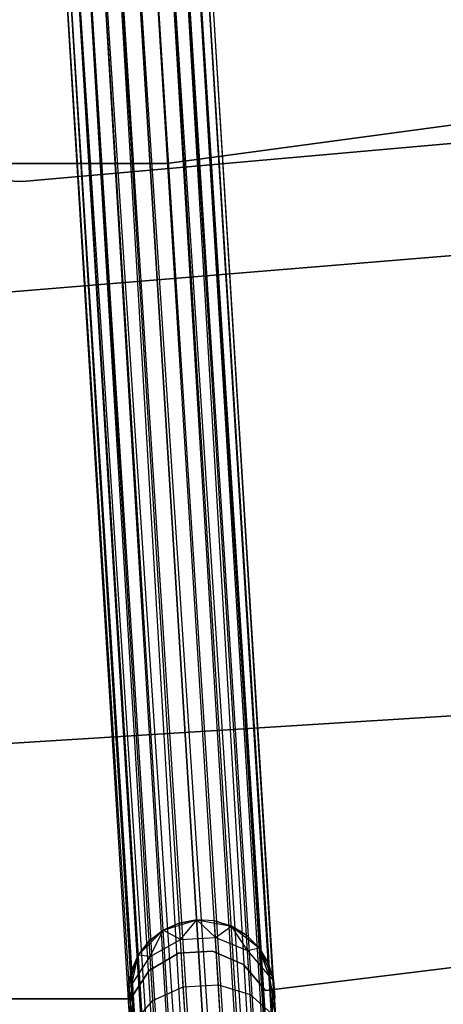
# Model space of a CAD drawing. Extents: x -189 to 189, y -189 to 189.
# Tile 185 of 256: x 1 to 7, y -61 to -47. Entities that reach past the tile are written whole.
import ezdxf

# ---------------------------------------------------------------- set-up
doc = ezdxf.new("R2010")
doc.units = 0
doc.header["$LTSCALE"] = 25.4
doc.layers.get('0').update_dxf_attribs({"linetype": 'CONTINUOUS'})

# ---------------------------------------------------------------- blocks, each defined once
blk = doc.blocks.new('NL2500012474_STL')
at = {"color": 0}
for p, q in [((201.943, -168.153, 178.471), (194.656, -43.123, 178.249)), ((201.943, -168.153, 178.471), (194.656, -43.123, 178.249)), ((202.366, -168.127, 178.249), (194.656, -43.123, 178.249)), ((202.366, -168.127, 178.249), (194.656, -43.123, 178.249)), ((194.656, -43.123, 176.751), (202.526, -168.117, 176.932)), ((194.656, -43.123, 176.751), (202.526, -168.117, 176.932)), ((202.366, -168.127, 178.249), (194.816, -43.113, 178.068)), ((202.366, -168.127, 178.249), (194.816, -43.113, 178.068)), ((202.638, -168.11, 177.855), (194.816, -43.113, 178.068)), ((202.638, -168.11, 177.855), (194.816, -43.113, 178.068)), ((194.816, -43.113, 176.932), (202.526, -168.117, 176.932)), ((194.816, -43.113, 176.932), (202.526, -168.117, 176.932)), ((194.816, -43.113, 176.932), (202.695, -168.107, 177.379)), ((194.816, -43.113, 176.932), (202.695, -168.107, 177.379)), ((202.638, -168.11, 177.855), (194.928, -43.106, 177.855)), ((202.638, -168.11, 177.855), (194.928, -43.106, 177.855)), ((194.928, -43.106, 177.145), (202.695, -168.107, 177.379)), ((194.928, -43.106, 177.145), (202.695, -168.107, 177.379)), ((202.695, -168.107, 177.379), (194.985, -43.103, 177.621)), ((202.695, -168.107, 177.379), (194.985, -43.103, 177.379)), ((202.638, -168.11, 177.855), (194.985, -43.103, 177.621)), ((202.638, -168.11, 177.855), (194.985, -43.103, 177.621)), ((202.695, -168.107, 177.379), (194.985, -43.103, 177.621)), ((202.695, -168.107, 177.379), (194.985, -43.103, 177.379)), ((200.714, -168.229, 177.379), (193.004, -43.225, 177.379)), ((200.714, -168.229, 177.379), (193.004, -43.225, 177.621)), ((200.883, -168.219, 176.932), (193.004, -43.225, 177.379)), ((200.883, -168.219, 176.932), (193.004, -43.225, 177.379)), ((200.714, -168.229, 177.379), (193.004, -43.225, 177.379)), ((200.714, -168.229, 177.379), (193.004, -43.225, 177.621)), ((200.883, -168.219, 176.932), (193.061, -43.222, 177.145)), ((200.883, -168.219, 176.932), (193.061, -43.222, 177.145)), ((200.714, -168.229, 177.379), (193.061, -43.222, 177.855)), ((200.714, -168.229, 177.379), (193.061, -43.222, 177.855)), ((200.771, -168.226, 177.855), (193.061, -43.222, 177.855)), ((200.771, -168.226, 177.855), (193.061, -43.222, 177.855)), ((201.241, -168.197, 176.615), (193.173, -43.215, 176.932)), ((201.241, -168.197, 176.615), (193.173, -43.215, 176.932)), ((200.883, -168.219, 176.932), (193.173, -43.215, 176.932)), ((200.883, -168.219, 176.932), (193.173, -43.215, 176.932)), ((200.771, -168.226, 177.855), (193.173, -43.215, 178.068)), ((200.771, -168.226, 177.855), (193.173, -43.215, 178.068)), ((201.241, -168.197, 176.615), (193.333, -43.205, 176.751)), ((201.241, -168.197, 176.615), (193.333, -43.205, 176.751)), ((200.771, -168.226, 177.855), (193.333, -43.205, 178.249)), ((200.771, -168.226, 177.855), (193.333, -43.205, 178.249)), ((201.043, -168.209, 178.249), (193.333, -43.205, 178.249)), ((201.043, -168.209, 178.249), (193.333, -43.205, 178.249)), ((201.241, -168.197, 176.615), (193.531, -43.193, 176.615)), ((193.531, -43.193, 176.615), (201.704, -168.168, 176.5)), ((201.241, -168.197, 176.615), (193.531, -43.193, 176.615)), ((201.043, -168.209, 178.249), (193.531, -43.193, 178.385)), ((201.043, -168.209, 178.249), (193.531, -43.193, 178.385)), ((193.531, -43.193, 176.615), (201.704, -168.168, 176.5)), ((201.043, -168.209, 178.249), (193.756, -43.179, 178.471)), ((201.043, -168.209, 178.249), (193.756, -43.179, 178.471)), ((201.466, -168.183, 178.471), (193.756, -43.179, 178.471)), ((201.466, -168.183, 178.471), (193.756, -43.179, 178.471)), ((193.756, -43.179, 176.529), (201.704, -168.168, 176.5)), ((193.756, -43.179, 176.529), (201.704, -168.168, 176.5)), ((201.704, -168.168, 178.5), (193.994, -43.164, 178.5)), ((201.704, -168.168, 178.5), (193.994, -43.164, 178.5)), ((193.994, -43.164, 176.5), (201.704, -168.168, 176.5)), ((193.994, -43.164, 176.5), (201.704, -168.168, 176.5)), ((193.994, -43.164, 176.5), (202.168, -168.139, 176.615)), ((193.994, -43.164, 176.5), (202.168, -168.139, 176.615)), ((201.943, -168.153, 178.471), (194.233, -43.149, 178.471)), ((201.943, -168.153, 178.471), (194.233, -43.149, 178.471)), ((194.233, -43.149, 176.529), (202.168, -168.139, 176.615)), ((194.233, -43.149, 176.529), (202.168, -168.139, 176.615)), ((201.943, -168.153, 178.471), (194.458, -43.135, 178.385)), ((201.943, -168.153, 178.471), (194.458, -43.135, 178.385)), ((202.168, -168.139, 176.615), (194.458, -43.135, 176.615)), ((194.458, -43.135, 176.615), (202.526, -168.117, 176.932)), ((194.458, -43.135, 176.615), (202.526, -168.117, 176.932)), ((202.168, -168.139, 176.615), (194.458, -43.135, 176.615)), ((201.234, -48.145, 20), (194.587, -49.047, 20)), ((194.587, -49.047, 19), (201.234, -48.145, 19)), ((194.587, -49.047, 19), (201.234, -48.145, 19)), ((201.234, -48.145, 20), (194.587, -49.047, 20)), ((192.621, -49.289, 20), (198.667, -48.755, 20)), ((198.667, -48.755, 26.5), (192.621, -49.289, 26.5)), ((198.667, -48.755, 26.5), (192.621, -49.289, 26.5)), ((192.621, -49.289, 20), (198.667, -48.755, 20)), ((186.555, -49.076, 20), (192.621, -49.289, 20)), ((192.621, -49.289, 26.5), (186.555, -49.076, 26.5)), ((192.621, -49.289, 26.5), (186.555, -49.076, 26.5)), ((186.555, -49.076, 20), (192.621, -49.289, 20)), ((194.587, -49.047, 20), (187.878, -49.036, 20)), ((187.878, -49.036, 19), (194.587, -49.047, 19)), ((187.878, -49.036, 19), (194.587, -49.047, 19)), ((194.587, -49.047, 20), (187.878, -49.036, 20)), ((194.587, -49.047, 19), (194.587, -49.047, 20)), ((194.587, -49.047, 19), (194.587, -49.047, 20)), ((192.621, -49.289, 26.5), (192.621, -49.289, 20)), ((192.621, -49.289, 26.5), (192.621, -49.289, 20)), ((198.534, -50.291, 20), (192.42, -50.794, 20)), ((192.42, -50.794, 26.5), (198.534, -50.291, 26.5)), ((198.534, -50.291, 20), (192.42, -50.794, 20)), ((192.42, -50.794, 26.5), (198.534, -50.291, 26.5)), ((191.317, -57.006, 20), (198.461, -56.557, 20)), ((198.461, -56.557, 22), (191.317, -57.006, 22)), ((198.461, -56.557, 22), (191.317, -57.006, 22)), ((191.317, -57.006, 20), (198.461, -56.557, 20)), ((194.535, -59.476, 20), (194.992, -59.333, 20)), ((194.535, -59.476, 20), (194.992, -59.333, 20)), ((194.992, -59.333, 25.5), (194.755, -59.377, 25.5)), ((194.755, -59.377, 25.5), (194.992, -59.333, 20)), ((194.992, -59.333, 25.5), (194.755, -59.377, 25.5)), ((194.755, -59.377, 25.5), (194.992, -59.333, 20)), ((194.769, -59.603, 26.637), (194.992, -59.333, 25.5)), ((194.769, -59.603, 26.637), (194.992, -59.333, 25.5)), ((194.992, -59.333, 20), (195.463, -59.419, 20)), ((195.246, -59.573, 26.637), (194.992, -59.333, 25.5)), ((195.246, -59.573, 26.637), (194.992, -59.333, 25.5)), ((195.232, -59.347, 25.5), (194.992, -59.333, 25.5)), ((194.992, -59.333, 25.5), (194.992, -59.333, 20)), ((194.992, -59.333, 25.5), (194.992, -59.333, 20)), ((195.232, -59.347, 25.5), (194.992, -59.333, 25.5)), ((195.232, -59.347, 25.5), (194.992, -59.333, 20)), ((195.232, -59.347, 25.5), (194.992, -59.333, 20)), ((194.992, -59.333, 20), (195.463, -59.419, 20)), ((194.755, -59.377, 25.5), (194.535, -59.476, 25.5)), ((194.535, -59.476, 20), (194.755, -59.377, 25.5)), ((194.755, -59.377, 25.5), (194.535, -59.476, 25.5)), ((194.535, -59.476, 20), (194.755, -59.377, 25.5)), ((194.769, -59.603, 26.637), (194.755, -59.377, 25.5)), ((194.769, -59.603, 26.637), (194.755, -59.377, 25.5)), ((195.246, -59.573, 26.637), (195.232, -59.347, 25.5)), ((195.246, -59.573, 26.637), (195.232, -59.347, 25.5)), ((195.463, -59.419, 25.5), (195.232, -59.347, 25.5)), ((195.232, -59.347, 25.5), (195.463, -59.419, 20)), ((195.232, -59.347, 25.5), (195.463, -59.419, 20)), ((195.463, -59.419, 25.5), (195.232, -59.347, 25.5)), ((195.246, -59.573, 26.637), (195.463, -59.419, 25.5)), ((195.246, -59.573, 26.637), (195.463, -59.419, 25.5)), ((195.463, -59.419, 20), (195.84, -59.714, 20)), ((195.682, -59.752, 26.552), (195.463, -59.419, 25.5)), ((195.682, -59.752, 26.552), (195.463, -59.419, 25.5)), ((195.669, -59.543, 25.5), (195.463, -59.419, 25.5)), ((195.463, -59.419, 20), (195.669, -59.543, 25.5)), ((195.463, -59.419, 20), (195.84, -59.714, 20)), ((195.463, -59.419, 25.5), (195.463, -59.419, 20)), ((195.463, -59.419, 25.5), (195.463, -59.419, 20)), ((195.669, -59.543, 25.5), (195.463, -59.419, 25.5)), ((195.463, -59.419, 20), (195.669, -59.543, 25.5)), ((194.197, -59.815, 20), (194.535, -59.476, 20)), ((194.197, -59.815, 20), (194.535, -59.476, 20)), ((194.535, -59.476, 25.5), (194.345, -59.625, 25.5)), ((194.345, -59.625, 25.5), (194.535, -59.476, 20)), ((194.345, -59.625, 25.5), (194.535, -59.476, 20)), ((194.535, -59.476, 25.5), (194.345, -59.625, 25.5)), ((194.358, -59.834, 26.552), (194.535, -59.476, 25.5)), ((194.358, -59.834, 26.552), (194.535, -59.476, 25.5)), ((194.358, -59.834, 26.552), (194.769, -59.603, 26.637)), ((194.358, -59.834, 26.552), (194.769, -59.603, 26.637)), ((194.769, -59.603, 26.637), (194.535, -59.476, 25.5)), ((194.769, -59.603, 26.637), (194.535, -59.476, 25.5)), ((194.535, -59.476, 25.5), (194.535, -59.476, 20)), ((194.535, -59.476, 25.5), (194.535, -59.476, 20)), ((194.769, -59.603, 26.637), (195.246, -59.573, 26.637)), ((194.769, -59.603, 26.637), (195.246, -59.573, 26.637)), ((194.808, -60.245, 27.601), (194.769, -59.603, 26.637)), ((194.808, -60.245, 27.601), (194.769, -59.603, 26.637)), ((195.246, -59.573, 26.637), (195.682, -59.752, 26.552)), ((195.286, -60.216, 27.601), (195.246, -59.573, 26.637)), ((195.286, -60.216, 27.601), (195.246, -59.573, 26.637)), ((195.246, -59.573, 26.637), (195.682, -59.752, 26.552)), ((195.682, -59.752, 26.552), (195.669, -59.543, 25.5)), ((195.682, -59.752, 26.552), (195.669, -59.543, 25.5)), ((195.84, -59.714, 25.5), (195.669, -59.543, 25.5)), ((195.669, -59.543, 25.5), (195.84, -59.714, 20)), ((195.669, -59.543, 25.5), (195.84, -59.714, 20)), ((195.84, -59.714, 25.5), (195.669, -59.543, 25.5)), ((194.345, -59.625, 25.5), (194.197, -59.815, 25.5)), ((194.197, -59.815, 20), (194.345, -59.625, 25.5)), ((194.345, -59.625, 25.5), (194.197, -59.815, 25.5)), ((194.197, -59.815, 20), (194.345, -59.625, 25.5)), ((194.358, -59.834, 26.552), (194.345, -59.625, 25.5)), ((194.358, -59.834, 26.552), (194.345, -59.625, 25.5)), ((195.682, -59.752, 26.552), (195.84, -59.714, 25.5)), ((195.682, -59.752, 26.552), (195.84, -59.714, 25.5)), ((195.84, -59.714, 20), (196.037, -60.15, 20)), ((195.976, -60.099, 26.401), (195.84, -59.714, 25.5)), ((195.976, -60.099, 26.401), (195.84, -59.714, 25.5)), ((195.965, -59.92, 25.5), (195.84, -59.714, 25.5)), ((195.84, -59.714, 20), (195.965, -59.92, 25.5)), ((195.84, -59.714, 20), (196.037, -60.15, 20)), ((195.84, -59.714, 25.5), (195.84, -59.714, 20)), ((195.84, -59.714, 25.5), (195.84, -59.714, 20)), ((195.965, -59.92, 25.5), (195.84, -59.714, 25.5)), ((195.84, -59.714, 20), (195.965, -59.92, 25.5)), ((201.493, -59.61, 22), (195.926, -60.296, 22)), ((195.926, -60.296, 20), (201.493, -59.61, 20)), ((195.926, -60.296, 20), (201.493, -59.61, 20)), ((201.493, -59.61, 22), (195.926, -60.296, 22)), ((194.055, -60.272, 20), (194.197, -59.815, 20)), ((194.055, -60.272, 20), (194.197, -59.815, 20)), ((194.197, -59.815, 25.5), (194.098, -60.035, 25.5)), ((194.098, -60.035, 25.5), (194.197, -59.815, 20)), ((194.098, -60.035, 25.5), (194.197, -59.815, 20)), ((194.197, -59.815, 25.5), (194.098, -60.035, 25.5)), ((194.109, -60.214, 26.401), (194.197, -59.815, 25.5)), ((194.109, -60.214, 26.401), (194.197, -59.815, 25.5)), ((194.109, -60.214, 26.401), (194.358, -59.834, 26.552)), ((194.109, -60.214, 26.401), (194.358, -59.834, 26.552)), ((194.358, -59.834, 26.552), (194.197, -59.815, 25.5)), ((194.358, -59.834, 26.552), (194.197, -59.815, 25.5)), ((194.197, -59.815, 25.5), (194.197, -59.815, 20)), ((194.197, -59.815, 25.5), (194.197, -59.815, 20)), ((194.743, -59.789, 22), (194.343, -60.021, 22)), ((194.343, -60.021, 20), (194.743, -59.789, 20)), ((194.343, -60.021, 20), (194.743, -59.789, 20)), ((194.743, -59.789, 22), (194.343, -60.021, 22)), ((194.395, -60.429, 27.443), (194.358, -59.834, 26.552)), ((194.395, -60.429, 27.443), (194.358, -59.834, 26.552)), ((195.204, -59.76, 22), (194.743, -59.789, 22)), ((194.743, -59.789, 20), (195.204, -59.76, 20)), ((194.743, -59.789, 20), (195.204, -59.76, 20)), ((195.204, -59.76, 22), (194.743, -59.789, 22)), ((194.743, -59.789, 22), (194.743, -59.789, 20)), ((194.743, -59.789, 22), (194.743, -59.789, 20)), ((195.629, -59.943, 22), (195.204, -59.76, 22)), ((195.204, -59.76, 22), (195.204, -59.76, 20)), ((195.204, -59.76, 20), (195.629, -59.943, 20)), ((195.204, -59.76, 22), (195.204, -59.76, 20)), ((195.204, -59.76, 20), (195.629, -59.943, 20)), ((195.629, -59.943, 22), (195.204, -59.76, 22)), ((195.682, -59.752, 26.552), (195.976, -60.099, 26.401)), ((195.719, -60.347, 27.443), (195.682, -59.752, 26.552)), ((195.719, -60.347, 27.443), (195.682, -59.752, 26.552)), ((195.682, -59.752, 26.552), (195.976, -60.099, 26.401)), ((195.926, -60.296, 22), (195.629, -59.943, 22)), ((195.629, -59.943, 22), (195.629, -59.943, 20)), ((195.629, -59.943, 20), (195.926, -60.296, 20)), ((195.629, -59.943, 22), (195.629, -59.943, 20)), ((195.629, -59.943, 20), (195.926, -60.296, 20)), ((195.926, -60.296, 22), (195.629, -59.943, 22)), ((195.976, -60.099, 26.401), (195.965, -59.92, 25.5)), ((195.976, -60.099, 26.401), (195.965, -59.92, 25.5)), ((196.037, -60.15, 25.5), (195.965, -59.92, 25.5)), ((195.965, -59.92, 25.5), (196.037, -60.15, 20)), ((195.965, -59.92, 25.5), (196.037, -60.15, 20)), ((196.037, -60.15, 25.5), (195.965, -59.92, 25.5)), ((194.098, -60.035, 25.5), (194.055, -60.272, 25.5)), ((194.055, -60.272, 20), (194.098, -60.035, 25.5)), ((194.098, -60.035, 25.5), (194.055, -60.272, 25.5)), ((194.055, -60.272, 20), (194.098, -60.035, 25.5)), ((194.343, -60.021, 22), (194.091, -60.409, 22)), ((194.091, -60.409, 20), (194.343, -60.021, 20)), ((194.091, -60.409, 20), (194.343, -60.021, 20)), ((194.343, -60.021, 22), (194.091, -60.409, 22)), ((194.109, -60.214, 26.401), (194.098, -60.035, 25.5)), ((194.109, -60.214, 26.401), (194.098, -60.035, 25.5)), ((194.343, -60.021, 22), (194.343, -60.021, 20)), ((194.343, -60.021, 22), (194.343, -60.021, 20)), ((195.976, -60.099, 26.401), (196.037, -60.15, 25.5)), ((195.976, -60.099, 26.401), (196.037, -60.15, 25.5)), ((195.976, -60.099, 26.401), (196.06, -60.533, 26.219)), ((196.007, -60.608, 27.165), (195.976, -60.099, 26.401)), ((196.007, -60.608, 27.165), (195.976, -60.099, 26.401)), ((195.976, -60.099, 26.401), (196.06, -60.533, 26.219)), ((194.109, -60.214, 26.401), (194.055, -60.272, 25.5)), ((194.109, -60.214, 26.401), (194.055, -60.272, 25.5)), ((194.142, -60.743, 20), (194.055, -60.272, 20)), ((194.079, -60.656, 26.219), (194.055, -60.272, 25.5)), ((194.055, -60.272, 25.5), (194.055, -60.272, 20)), ((194.07, -60.513, 25.5), (194.055, -60.272, 20)), ((194.079, -60.656, 26.219), (194.055, -60.272, 25.5)), ((194.07, -60.513, 25.5), (194.055, -60.272, 20)), ((194.142, -60.743, 20), (194.055, -60.272, 20)), ((194.055, -60.272, 25.5), (194.055, -60.272, 20)), ((194.079, -60.656, 26.219), (194.109, -60.214, 26.401)), ((194.079, -60.656, 26.219), (194.109, -60.214, 26.401)), ((194.141, -60.723, 27.165), (194.109, -60.214, 26.401)), ((194.141, -60.723, 27.165), (194.109, -60.214, 26.401)), ((194.395, -60.429, 27.443), (194.808, -60.245, 27.601)), ((194.395, -60.429, 27.443), (194.808, -60.245, 27.601)), ((194.808, -60.245, 27.601), (195.286, -60.216, 27.601)), ((194.808, -60.245, 27.601), (195.286, -60.216, 27.601)), ((194.868, -61.207, 28.245), (194.808, -60.245, 27.601)), ((194.868, -61.207, 28.245), (194.808, -60.245, 27.601)), ((195.286, -60.216, 27.601), (195.719, -60.347, 27.443)), ((195.345, -61.178, 28.245), (195.286, -60.216, 27.601)), ((195.345, -61.178, 28.245), (195.286, -60.216, 27.601)), ((195.286, -60.216, 27.601), (195.719, -60.347, 27.443)), ((196.037, -60.15, 20), (196.008, -60.628, 20)), ((196.037, -60.15, 20), (196.008, -60.628, 20)), ((196.06, -60.533, 26.219), (196.037, -60.15, 25.5)), ((196.037, -60.15, 20), (196.052, -60.391, 25.5)), ((196.037, -60.15, 25.5), (196.037, -60.15, 20)), ((196.06, -60.533, 26.219), (196.037, -60.15, 25.5)), ((196.037, -60.15, 20), (196.052, -60.391, 25.5)), ((196.037, -60.15, 25.5), (196.037, -60.15, 20)), ((194.091, -60.409, 22), (188.481, -60.406, 22)), ((188.481, -60.406, 20), (194.091, -60.409, 20)), ((188.481, -60.406, 20), (194.091, -60.409, 20)), ((194.091, -60.409, 22), (188.481, -60.406, 22)), ((195.719, -60.347, 27.443), (196.007, -60.608, 27.165)), ((195.774, -61.237, 28.039), (195.719, -60.347, 27.443)), ((195.774, -61.237, 28.039), (195.719, -60.347, 27.443)), ((195.719, -60.347, 27.443), (196.007, -60.608, 27.165)), ((195.926, -60.296, 22), (195.926, -60.296, 20)), ((195.926, -60.296, 22), (195.926, -60.296, 20)), ((196.008, -60.628, 25.5), (196.052, -60.391, 25.5)), ((196.052, -60.391, 25.5), (196.008, -60.628, 20)), ((196.052, -60.391, 25.5), (196.008, -60.628, 20)), ((196.008, -60.628, 25.5), (196.052, -60.391, 25.5)), ((196.06, -60.533, 26.219), (196.052, -60.391, 25.5)), ((196.06, -60.533, 26.219), (196.052, -60.391, 25.5)), ((194.091, -60.409, 22), (194.091, -60.409, 20)), ((194.091, -60.409, 22), (194.091, -60.409, 20)), ((194.141, -60.723, 27.165), (194.395, -60.429, 27.443)), ((194.141, -60.723, 27.165), (194.395, -60.429, 27.443)), ((194.45, -61.319, 28.039), (194.395, -60.429, 27.443)), ((194.45, -61.319, 28.039), (194.395, -60.429, 27.443))]:
    blk.add_line(p, q, dxfattribs=at)

msp = doc.modelspace()

# ---------------------------------------------------------------- block references
at = {"color": 0}
msp.add_blockref('NL2500012474_STL', (-191.311, -0.058, -1716.743), dxfattribs=at)

doc.saveas('drawing.dxf')
